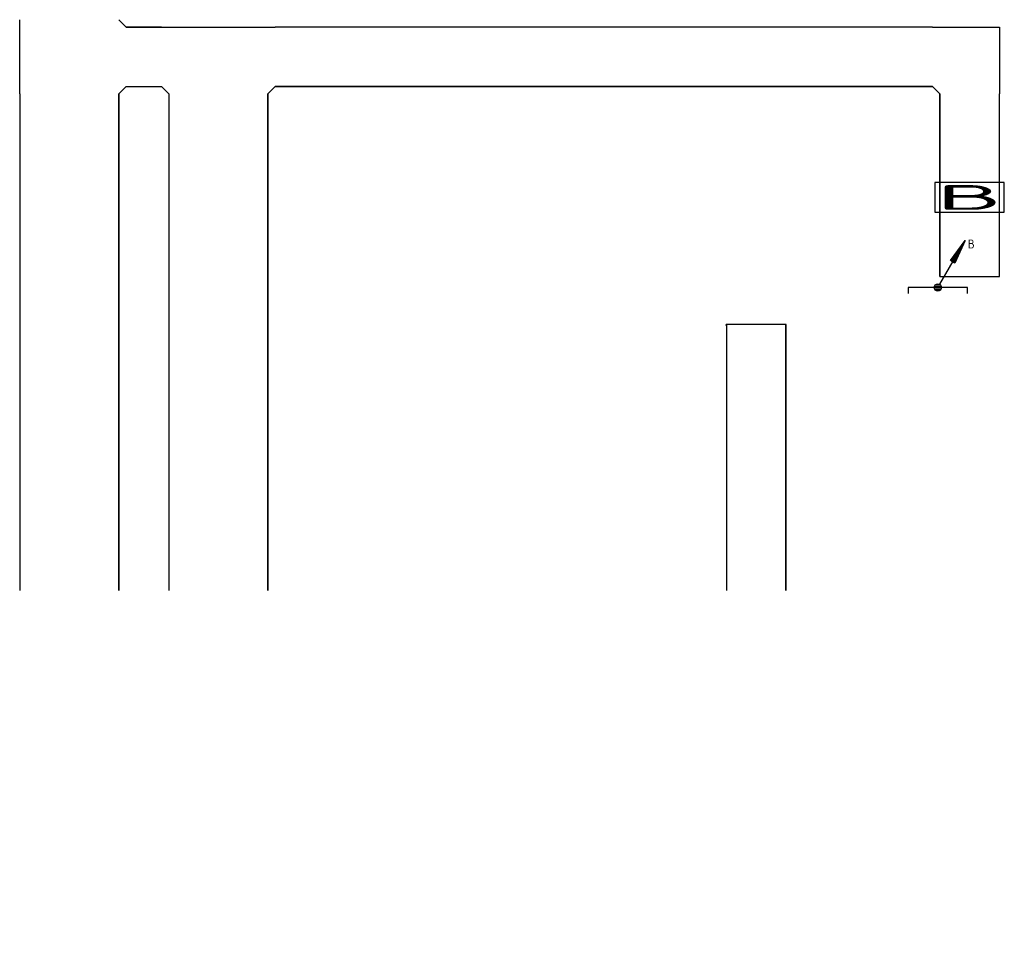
# Model space of a CAD drawing. Header units: millimetres. Extents: x 87989 to 132606, y 136715 to 175569.
# Tile 6 of 12: x 119643 to 129583, y 136715 to 146163. Entities that reach past the tile are written whole.
import ezdxf
from ezdxf.enums import TextEntityAlignment as Align

# ---------------------------------------------------------------- set-up
doc = ezdxf.new("R2010")
doc.units = ezdxf.units.MM
doc.header["$LTSCALE"] = 50
doc.linetypes.add('B-SL0', pattern=[100000000.0, 0, -100000000.0])
doc.layers.get('0').update_dxf_attribs({"linetype": 'CONTINUOUS'})
for name, color, linetype in [('EL61301-_KABELGOOT', 3, 'CONTINUOUS'), ('EL61302-_KABELLADDER', 3, 'CONTINUOUS'), ('ET61302-_BIJSCHRIFT', 7, 'CONTINUOUS')]:
    doc.layers.add(name, color=color, linetype=linetype)
doc.styles.add('1_8', font='ISO.shx', dxfattribs={"height": 1.8})
doc.styles.add('2_0', font='iso', dxfattribs={"height": 100})
doc.styles.add('3_5', font='ISO.shx', dxfattribs={"height": 3.5})
doc.styles.add('5_0', font='iso', dxfattribs={"height": 5})
doc.styles.add('NORATT', font='isocp.shx')
doc.styles.add('Normaal_staand', font='iso.shx')
doc.styles.add('STABICAD-018', font='ISOCP.SHX', dxfattribs={"height": 1.8})
doc.styles.get("Standard").update_dxf_attribs({"font": 'SIMPLEX'})

# ---------------------------------------------------------------- blocks, each defined once
blk = doc.blocks.new('EH100000')
at = {"color": 0, "linetype": 'ByBlock'}
for p, q in [((1, 0.5), (0, 0.5)), ((1, 0.5, 1), (0, 0.5, 1)), ((0, -0.5, 1), (1, -0.5, 1)), ((1, -0.5), (0, -0.5))]:
    blk.add_line(p, q, dxfattribs=at)
at = {"color": 0, "linetype": 'ByBlock', "invisible_edges": 15}
for points in [[(1, -0.5), (0, -0.5), (0, 0.5), (1, 0.5)], [(0, 0.5), (1, 0.5), (1, 0.5, 1), (0, 0.5, 1)], [(0, -0.5, 1), (1, -0.5, 1), (1, -0.5), (0, -0.5)]]:
    blk.add_3dface(points, dxfattribs=at)
at = {"color": 0, "linetype": 'ByBlock', "style": '2_0', "flags": 8}
blk.add_attdef('FUNCTIE', text='', height=0.5, dxfattribs=at).set_placement((0.5, 0), align=Align.MIDDLE)
at = {"color": 0, "linetype": 'ByBlock', "flags": 9}
blk.add_attdef('SCHOT', text='', height=0.5, dxfattribs=at).set_placement((0.5, 0), align=Align.MIDDLE)
blk = doc.blocks.new('KG2MM1')
at = {"color": 0, "linetype": 'B-SL0'}
for p, q in [((300, 375), (-300, 375)), ((375, -300), (375, 300))]:
    blk.add_line(p, q, dxfattribs=at)
at = {"color": 0, "linetype": 'ByBlock'}
for points in [[(375, -300), (-300, -300), (-300, -300), (-300, 375)], [(300, 375), (300, 375), (375, 300), (375, 300)]]:
    blk.add_lwpolyline(points, dxfattribs=at)
at = {"color": 0, "flags": 3}
blk.add_attdef('HULPSTUK', (0, 0), '', height=1, rotation=180, dxfattribs=at)
blk = doc.blocks.new('EH100005')
at = {"color": 0}
blk.add_lwpolyline([(-1, -0.5), (0, -0.5), (0, 0.5), (-1, 0.5)], dxfattribs=at)
at = {"color": 0, "style": '2_0', "flags": 9}
blk.add_attdef('HULPSTUK', text='', height=0.5, dxfattribs=at).set_placement((0, 0), align=Align.MIDDLE)
blk = doc.blocks.new('KG3UMU')
at = {"color": 0, "linetype": 'B-SL0'}
for p, q in [((-375, 500), (-375, -500)), ((375, -500), (375, 500)), ((-300, -575), (300, -575))]:
    blk.add_line(p, q, dxfattribs=at)
at = {"color": 0, "linetype": 'ByBlock'}
for points in [[(-375, 500), (0, 500), (0, 500), (375, 500)], [(-300, -575), (-300, -575), (-375, -500), (-375, -500)], [(375, -500), (375, -500), (300, -575), (300, -575)]]:
    blk.add_lwpolyline(points, dxfattribs=at)
at = {"color": 0, "flags": 3}
blk.add_attdef('HULPSTUK', (0, 0), '', height=1, rotation=270, dxfattribs=at)
blk = doc.blocks.new('KGBR')
at = {"color": 0}
blk.add_lwpolyline([(0.5, -0.5), (0.5, 0.5), (-0.5, 0.5), (-0.5, -0.5)], close=True, dxfattribs=at)
at = {"color": 0, "style": '5_0', "width": 1.5}
blk.add_text('B', height=0.833, rotation=90, dxfattribs=at).set_placement((0, 0), align=Align.MIDDLE)
at = {"color": 0, "style": '2_0', "flags": 9}
blk.add_attdef('HULPSTUK', text='', height=0.5, dxfattribs=at).set_placement((0, 0), align=Align.MIDDLE)
blk = doc.blocks.new('KG3MMU1')
at = {"color": 0, "linetype": 'ByBlock'}
for points in [[(-575, 300), (-575, 300), (-500, 375), (-500, 375)], [(500, 375), (500, 375), (575, 300), (575, 300)], [(575, -300), (0, -300), (0, -300), (-575, -300)]]:
    blk.add_lwpolyline(points, dxfattribs=at)
at = {"color": 0, "flags": 3}
blk.add_attdef('HULPSTUK', (0, 0, 5000), '', height=1, rotation=180, dxfattribs=at)
blk = doc.blocks.new('ES111201')
at = {"color": 0}
for p, q in [((0.38, 0.65), (5.5, 9.53)), ((0.73, 0.15), (-0.73, 0.15)), ((0.6, 0.45), (-0.6, 0.45)), ((0.73, -0.15), (-0.73, -0.15)), ((0.6, -0.45), (-0.6, -0.45))]:
    blk.add_line(p, q, dxfattribs=at)
for points in [[(2.57, 5.45), (5.5, 9.53), (3.43, 4.95)], [(3.22, 5.07), (4.63, 8.01), (2.78, 5.32)]]:
    blk.add_lwpolyline(points, close=True, dxfattribs=at)
blk.add_circle((0, 0), 0.75, dxfattribs=at)
for tag, height, style, flags, p in [('GROEPI', 1.8, '1_8', 9, (0, 9.5)), ('GROEP', 1.8, '1_8', 8, (0, 7.5)), ('CODE', 3.5, '3_5', 8, (0, 4.5)), ('M_CODE', 1.8, '1_8', 9, (0, 0)), ('KAST', 1.8, '1_8', 9, (0, -3.5)), ('VERMOGEN', 1.8, '1_8', 9, (0, -5.5)), ('DOEL', 1.8, '1_8', 9, (0, -7.5)), ('VERMOGENI', 1.8, '1_8', 9, (0, -9.5)), ('DOELI', 1.8, '1_8', 9, (0, -11.5))]:
    blk.add_attdef(tag, text='', height=height, dxfattribs=dict(style=style, flags=flags)).set_placement(p, align=Align.MIDDLE_CENTER)
blk = doc.blocks.new('*U55')
at = {"color": 0, "linetype": 'Continuous'}
for p, q in [((-10, 302.5, -1320), (0, 302.5, -1320)), ((0, -302.5, -1320), (0, 302.5, -1320)), ((-10, -302.5, -1320), (0, -302.5, -1320))]:
    blk.add_line(p, q, dxfattribs=at)
at = {"color": 2}
for tag, p, style in [('CODE', (127723.1, 142613, 1320), 'STABICAD-018'), ('SECTIONCODE', (127723.1, 142513, 1320), 'NORATT'), ('POSITIONCODE', (127723.1, 142513, 1320), 'NORATT')]:
    blk.add_attdef(tag, p, '', height=1.8, dxfattribs=dict(at, style=style))

msp = doc.modelspace()

# ---------------------------------------------------------------- linework, layer by layer
at = {"layer": 'EL61301-_KABELGOOT', "linetype": 'ByBlock', "invisible_edges": 15}
for points in [[(124841.1, 137014.6), (124547.6, 137014.6, 160), (124499.7, 137014.6, 72.2), (124793.3, 137014.6, -87.8)], [(124499.7, 137014.6, 72.2), (124793.3, 137014.6, -87.8), (124793.3, 136714.6, -87.8), (124499.7, 136714.6, 72.2)], [(124793.3, 136714.6, -87.8), (124499.7, 136714.6, 72.2), (124547.6, 136714.6, 160), (124841.1, 136714.6)]]:
    msp.add_3dface(points, dxfattribs=at)

# ---------------------------------------------------------------- block references
at = {"layer": 'EL61301-_KABELGOOT'}
for name, p, rotation in [('KG3UMU', (120142.6, 145787.7, 5000), 90), ('KG3MMU1', (121647.9, 145787.7, 5000), 180), ('KG2MM1', (129233.2, 145787.7, 5000), 180)]:
    msp.add_blockref(name, p, dxfattribs=dict(at, rotation=rotation))
at = {"layer": 'EL61301-_KABELGOOT', "zscale": 60}
for name, p, xscale, yscale, rotation in [('EH100000', (121072.9, 145787.7, 5000), 355.2796932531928, 600, 180), ('EH100000', (120142.6, 140400, 5000), 5012.736067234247, 1000, 90), ('EH100000', (121647.9, 140400, 5000), 5012.736067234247, 1000, 90), ('EH100000', (129233.2, 145412.7, 5000), 1844.310288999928, 600, 270), ('KGBR', (129233.2, 144367.8, 5000), 300, 700, 270), ('EH100005', (129233.2, 143568.4, 5000), 60, 600, 270), ('EH100000', (127079.2, 140400), 2684.586010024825, 600, 90)]:
    msp.add_blockref(name, p, dxfattribs=dict(at, xscale=xscale, yscale=yscale, rotation=rotation))
at = {"layer": 'EL61301-_KABELGOOT', "xscale": 6635.321839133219, "yscale": 600, "zscale": 60}
msp.add_blockref('EH100000', (122222.9, 145787.7, 5000), dxfattribs=at)
at = {"layer": 'EL61301-_KABELGOOT', "linetype": 'Continuous', "rotation": 90.00000000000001}
msp.add_blockref('*U55', (127079.2, 143084.6, 1320), dxfattribs=at)
at = {"layer": 'EL61302-_KABELLADDER', "xscale": 50, "yscale": 50, "zscale": 50}
msp.add_blockref('ES111201', (128911.7, 143458.1, 5000), dxfattribs=at)
at = {"layer": 'EL61302-_KABELLADDER', "xscale": 60, "yscale": 600, "zscale": 60, "rotation": 90}
msp.add_blockref('EH100005', (128911.7, 143458.1, 5000), dxfattribs=at)

# ---------------------------------------------------------------- texts
at = {"layer": 'ET61302-_BIJSCHRIFT', "color": 1, "style": 'Normaal_staand'}
msp.add_text('B', height=90, dxfattribs=at).set_placement((129215.1, 143897.5), align=Align.MIDDLE_LEFT)

doc.saveas('drawing.dxf')
